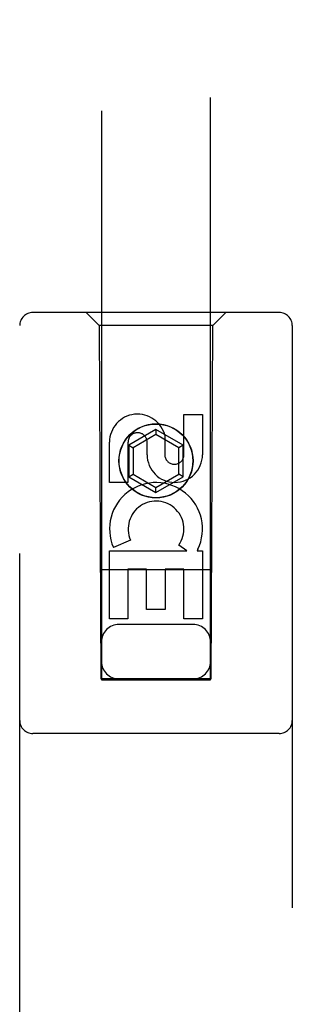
# Model space of a CAD drawing. Header units: inches. Extents: x 0 to 243, y 0 to 157.
# Tile 71 of 84: x 108.636 to 109.261, y 84.006 to 86.263. Entities that reach past the tile are written whole.
import ezdxf

# ---------------------------------------------------------------- set-up
doc = ezdxf.new("R2010")
doc.units = ezdxf.units.IN
doc.header["$LTSCALE"] = 13.348617
doc.header["$MEASUREMENT"] = 0
doc.linetypes.add('HIDDEN', pattern=[0.2, 0.1, -0.1])
doc.layers.add('MAIN_OR_RIGHT_DOOR_ASSEMBLY', color=7, linetype='CONTINUOUS')

msp = doc.modelspace()

# ---------------------------------------------------------------- linework, layer by layer
at = {"layer": 'MAIN_OR_RIGHT_DOOR_ASSEMBLY', "color": 8, "linetype": 'HIDDEN'}
for p, q in [((108.8238, 112.7516), (108.8238, 84.7498)), ((109.0738, 84.7498), (109.0738, 112.7516)), ((109.2313, 85.5916), (108.6663, 85.5916)), ((108.8188, 85.5616), (108.7888, 85.5916)), ((109.0788, 85.5616), (109.1088, 85.5916)), ((108.6363, 83.7041), (108.6363, 85.5616)), ((109.0788, 85.5616), (108.8188, 85.5616)), ((108.8188, 85.5616), (108.8223, 84.7516)), ((109.0753, 84.7516), (109.0788, 85.5616)), ((109.2613, 85.5616), (109.2613, 83.7041)), ((109.013, 85.3582), (109.0554, 85.3582)), ((109.013, 85.2657), (109.013, 85.3582)), ((109.0554, 85.3582), (109.0554, 85.2657)), ((108.9488, 85.3235), (108.8863, 85.2874)), ((108.9488, 85.3119), (108.8963, 85.2816)), ((109.0113, 85.2874), (108.9488, 85.3235)), ((108.9488, 85.3235), (108.9488, 85.3119)), ((109.0013, 85.2816), (108.9488, 85.3119)), ((108.8422, 85.2019), (108.8422, 85.2943)), ((108.8846, 85.2943), (108.8846, 85.2019)), ((108.8863, 85.2874), (108.8963, 85.2816)), ((108.8863, 85.2874), (108.8863, 85.2152)), ((108.9285, 85.2657), (108.9285, 85.2943)), ((108.9694, 85.3081), (108.9694, 85.2618)), ((109.0113, 85.2874), (109.0013, 85.2816)), ((109.0113, 85.2152), (109.0113, 85.2874)), ((108.8963, 85.2816), (108.8963, 85.221)), ((109.0013, 85.221), (109.0013, 85.2816)), ((108.8863, 85.2152), (108.8963, 85.221)), ((108.8963, 85.221), (108.9488, 85.1907)), ((108.9488, 85.1907), (109.0013, 85.221)), ((109.0113, 85.2152), (109.0013, 85.221)), ((108.8846, 85.2019), (108.8422, 85.2019)), ((108.8863, 85.2152), (108.9488, 85.1791)), ((108.9488, 85.1791), (109.0113, 85.2152)), ((108.9488, 85.1791), (108.9488, 85.1907)), ((108.8903, 85.07), (108.8512, 85.0531)), ((108.8422, 85.0456), (109.0198, 85.0456)), ((108.8422, 84.8895), (108.8422, 85.0456)), ((109.0198, 85.0456), (109.0012, 85.0586)), ((109.0449, 85.0491), (109.0431, 85.0456)), ((109.0431, 85.0456), (109.0554, 85.0456)), ((109.0554, 85.0456), (109.0554, 84.8895)), ((109.0764, 85.0016), (108.8212, 85.0016)), ((108.9271, 85.003), (108.8846, 85.003)), ((108.8846, 85.003), (108.8846, 84.8895)), ((108.9271, 84.9108), (108.9271, 85.003)), ((109.013, 85.003), (108.9695, 85.003)), ((108.9695, 85.003), (108.9695, 84.9108)), ((109.013, 84.8895), (109.013, 85.003)), ((108.9695, 84.9108), (108.9271, 84.9108)), ((108.8846, 84.8895), (108.8422, 84.8895)), ((109.0554, 84.8895), (109.013, 84.8895)), ((109.0338, 84.8766), (108.8638, 84.8766)), ((108.8223, 84.7516), (109.0753, 84.7516)), ((108.8238, 84.7529), (109.0738, 84.7529)), ((108.8238, 84.7498), (109.0738, 84.7498)), ((109.2313, 84.6266), (108.6663, 84.6266))]:
    msp.add_line(p, q, dxfattribs=at)
for radius in [0.085, 0.0845]:
    msp.add_circle((108.9488, 85.2516), radius, dxfattribs=at)
for centre, radius, start, end in [((108.6663, 85.5616), 0.03, 90, 180), ((109.2313, 85.5616), 0.03, 0, 90), ((108.9066, 85.2944), 0.0644, 12.2995, 180.0775), ((108.9066, 85.2943), 0.0219, 359.9011, 180), ((108.9919, 85.2657), 0.0635, 180, 360), ((108.991, 85.2657), 0.0219, 190.307, 360), ((108.9489, 85.0954), 0.1065, 334.2636, 203.4027), ((108.9489, 85.0954), 0.0639, 324.8895, 203.4026), ((108.8638, 84.8366), 0.04, 90, 180), ((109.0338, 84.8366), 0.04, 0, 90), ((108.8638, 84.7916), 0.04, 180, 270), ((109.0338, 84.7916), 0.04, 270, 360), ((108.6663, 84.6566), 0.03, 180, 270), ((109.2313, 84.6566), 0.03, 270, 360)]:
    msp.add_arc(centre, radius, start, end, dxfattribs=at)

doc.saveas('drawing.dxf')
